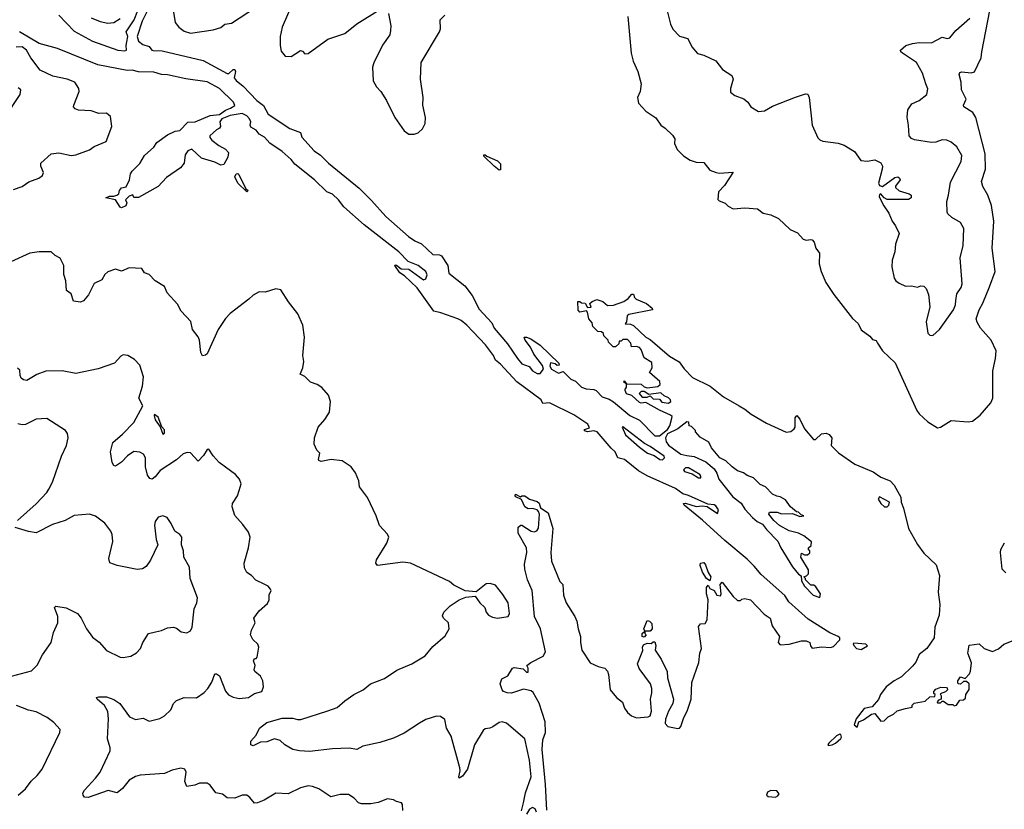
# Model space of a CAD drawing. Extents: x 2056909 to 2160450, y 827444 to 1016825.
# Tile 124 of 256: x 2108478 to 2114922, y 895143 to 900315. Entities that reach past the tile are written whole.
import ezdxf

# ---------------------------------------------------------------- set-up
doc = ezdxf.new("R2010")
doc.units = 0

msp = doc.modelspace()

# ---------------------------------------------------------------- linework, layer by layer
at = {"layer": '0CON10XD'}
for points in [[(2109353.3, 900456.7), (2109278.5, 900305), (2109246.4, 900205), (2109255, 900174.4), (2109282.9, 900152.9), (2109325, 900138.8), (2109343.3, 900115), (2109352.1, 900112.1), (2109411.2, 900111.2), (2109678.1, 900048.1), (2109835, 899962.8), (2109847.7, 899962.3), (2109875, 899989.1), (2109885, 899988.1), (2109889.7, 899975), (2109882.5, 899935), (2109895, 899916.8), (2109939.4, 899879.4), (2110029.8, 899785), (2110072.9, 899752.9), (2110105, 899697.1), (2110245, 899602.1), (2110315, 899575.5), (2110325.3, 899545), (2110404.8, 899455), (2110446.5, 899426.5), (2110498.2, 899375), (2110700.7, 899210.7), (2110781.2, 899131.2), (2110875.3, 899025), (2111023.5, 898895), (2111065, 898866.2), (2111107.3, 898847.3), (2111182.7, 898777.3), (2111225, 898775.5), (2111239.1, 898769.1), (2111280.4, 898705), (2111286.8, 898655), (2111392, 898572), (2111438.7, 898508.7), (2111485, 898419.7), (2111568.7, 898328.7), (2111583.1, 898295), (2111671.2, 898191.2), (2111735, 898095.5), (2111765, 898060.8), (2111812.5, 898042.5), (2111834.4, 898015), (2111865, 897998), (2111885, 897997.5), (2111906.7, 898025), (2111900.7, 898050.7), (2111843.8, 898125), (2111820.5, 898170.5), (2111786.7, 898215), (2111780, 898235), (2111795, 898236.2), (2111822.5, 898225), (2111885, 898183.3), (2112007.5, 898065), (2112008.3, 898051.7), (2111995, 898050), (2111981.7, 898061.7), (2111951.7, 898068.3), (2111947.5, 898045), (2111957.5, 898025), (2112005, 898000), (2112035, 898010), (2112085, 897960), (2112115, 897947.5), (2112155, 897907.5), (2112185, 897897.5), (2112235, 897892.5), (2112250, 897885), (2112290, 897845), (2112335, 897830), (2112365, 897812.5), (2112471.7, 897721.7), (2112535, 897692.5), (2112635, 897590), (2112665, 897589.4), (2112718.6, 897631.4), (2112734, 897655), (2112746.7, 897705), (2112747.5, 897715), (2112737.5, 897725), (2112665, 897756.7), (2112577, 897807), (2112545, 897802.5), (2112535, 897807.5), (2112485, 897852.5), (2112450, 897865), (2112440, 897885), (2112440, 897895), (2112450, 897905), (2112450, 897930), (2112431.7, 897941.7), (2112435, 897950), (2112450, 897930), (2112545, 897927.5), (2112565, 897910), (2112585, 897902.5), (2112655, 897912.5), (2112670, 897925), (2112667.5, 897945), (2112600, 898005), (2112617.5, 898035), (2112615, 898070), (2112565, 898100), (2112546.2, 898155), (2112535, 898166.7), (2112515, 898173.3), (2112481.7, 898171.7), (2112477, 898197), (2112455, 898220), (2112425, 898220), (2112415, 898210), (2112401.7, 898208.3), (2112398.3, 898191.7), (2112378.3, 898171.7), (2112361.7, 898171.7), (2112331.7, 898201.7), (2112330, 898215), (2112300, 898245), (2112298.3, 898258.3), (2112285, 898270), (2112261.7, 898271.7), (2112230, 898305), (2112225, 898330), (2112202.5, 898355), (2112195, 898400), (2112187.5, 898407.5), (2112145, 898400), (2112133, 898413), (2112131.7, 898468.3), (2112145, 898470), (2112155, 898460), (2112178.3, 898458.3), (2112195, 898430), (2112218.3, 898431.7), (2112210, 898455), (2112225, 898470), (2112255, 898482.5), (2112295, 898470), (2112325, 898443.3), (2112365, 898446), (2112431.4, 898468.6), (2112461.2, 898488.8), (2112485, 898517.5), (2112495, 898517.5), (2112502.5, 898495), (2112512.5, 898485), (2112580, 898455), (2112617.5, 898425), (2112620, 898415), (2112465, 898383.8), (2112453.3, 898375), (2112450, 898335), (2112441.7, 898321.7), (2112475, 898320), (2112495, 898311.2), (2112575.7, 898235.7), (2112605, 898219.2), (2112731.7, 898111.7), (2112795, 898074.4), (2112827.6, 898027.6), (2112881.3, 897971.3), (2112996.2, 897915), (2113085, 897844), (2113186.7, 897785), (2113225, 897764), (2113265, 897730.8), (2113365, 897672.9), (2113495, 897613.8), (2113525, 897616.7), (2113547.5, 897635), (2113552.5, 897645), (2113553.6, 897706.4), (2113565, 897722.5), (2113585, 897697.5), (2113614.2, 897634.2), (2113672.5, 897565), (2113687.5, 897565), (2113725, 897601.2), (2113756.2, 897606.2), (2113775, 897597.5), (2113793.3, 897575), (2113790, 897525), (2113837.8, 897477.8), (2113945, 897402.9), (2114063.4, 897353.4), (2114115, 897318), (2114175, 897294), (2114202, 897265), (2114245, 897187.5), (2114246.7, 897155), (2114262.5, 897115), (2114295, 896981.2), (2114355, 896876.2)], [(2110271.2, 900445), (2110194.7, 900265), (2110183.1, 900205), (2110183.3, 900145), (2110188.8, 900108.8), (2110216.1, 900076.1), (2110255, 900072.9), (2110315, 900113.1), (2110329.5, 900109.5), (2110345, 900091.2), (2110365, 900092.9), (2110495, 900187.1), (2110605, 900224.3), (2110685, 900288.6), (2110835, 900380.8)], [(2108734.7, 900345), (2108835, 900240), (2108955, 900174.2), (2109120, 900115), (2109165, 900110), (2109177.8, 900115), (2109173.8, 900145), (2109179.8, 900170.2), (2109185.3, 900205), (2109175.6, 900235), (2109227.7, 900315), (2109250.3, 900375)], [(2109484.3, 900365), (2109495, 900296.7), (2109518.6, 900265), (2109555, 900238.9), (2109595, 900227.5), (2109745, 900249.4), (2109795, 900262.9), (2109821.2, 900285), (2109865, 900293.1), (2110021.4, 900395)], [(2112458, 900335), (2112480.8, 900095), (2112492.7, 900042.7), (2112523.8, 899975), (2112546, 899895), (2112538.8, 899845), (2112521.2, 899805), (2112528.3, 899768.3), (2112576.7, 899715), (2112641.7, 899671.7), (2112674, 899624), (2112702.5, 899605), (2112749.5, 899559.5), (2112766.2, 899535), (2112763.9, 899503.9), (2112780, 899465), (2112822.7, 899422.7), (2112865.8, 899395.8), (2112905, 899381.2), (2112955, 899378.8), (2112995, 899330), (2113036.4, 899313.6), (2113055, 899308.8), (2113146.7, 899316.7), (2113090.3, 899229.7), (2113052.3, 899187.7), (2113047, 899137), (2113055, 899127.5), (2113095, 899112.5), (2113115, 899092.5), (2113147, 899077), (2113225, 899083.3), (2113305.9, 899075.9), (2113345, 899047.5), (2113395, 899036.2), (2113445, 899013.3), (2113520.9, 898940.9), (2113568.8, 898918.8), (2113605, 898878), (2113625, 898871.2), (2113655, 898876.2), (2113665, 898872.5), (2113678.3, 898858.3), (2113689.3, 898819.3), (2113713.3, 898785), (2113710, 898715), (2113723.8, 898665), (2113755, 898592.5), (2113805.9, 898515.9), (2113928.3, 898358.3), (2113966.7, 898325), (2113984.4, 898284.4), (2114041.2, 898241.2), (2114059.3, 898219.3), (2114083, 898213), (2114093.3, 898195), (2114125, 898146.2), (2114207.3, 898067.3), (2114350, 897755), (2114364.1, 897734.1), (2114421.2, 897681.2), (2114485, 897642), (2114505, 897646), (2114575, 897690), (2114685, 897680), (2114715, 897686), (2114765, 897724.3), (2114834.6, 897805.4), (2114847.1, 897835), (2114847.3, 898015), (2114865.4, 898095.4), (2114868.9, 898145), (2114835.4, 898215), (2114766.9, 898295), (2114743.8, 898333.8), (2114738.9, 898355), (2114756.9, 898415), (2114782.6, 898457.4), (2114825, 898564), (2114862.5, 898665), (2114841.7, 898818.3), (2114853.5, 898995), (2114837.7, 899097.7), (2114814.5, 899165), (2114782.4, 899222.4), (2114773.6, 899255), (2114799.3, 899335), (2114796.6, 899436.6), (2114736.9, 899675), (2114716.5, 899706.5), (2114658.1, 899745), (2114655.7, 899755), (2114672.9, 899795), (2114642.5, 899855), (2114640.8, 899905), (2114625.8, 899955), (2114631.5, 899968.5), (2114645, 899973.1), (2114705, 899967.1), (2114726.9, 899973.1), (2114770.8, 900065), (2114776.1, 900105), (2114826.5, 900375)], [(2112718.1, 900365), (2112737.5, 900285), (2112753.4, 900253.4), (2112795.9, 900205.9), (2112851.7, 900191.7), (2112878.1, 900138.1), (2112914.5, 900094.5), (2112955, 900082), (2113034.4, 900044.4), (2113078.8, 899988.8), (2113139.5, 899949.5), (2113146.7, 899925), (2113130, 899865), (2113129.3, 899839.3), (2113158.3, 899818.3), (2113217.3, 899797.3), (2113243.3, 899775), (2113264.1, 899744.1), (2113314.2, 899714.2), (2113351.7, 899718.3), (2113405, 899748), (2113555, 899807.5), (2113620.7, 899829.3), (2113636.1, 899826.1), (2113646.1, 899806.1), (2113664, 899625), (2113701.7, 899541.7), (2113715, 899527.5), (2113735, 899520), (2113835, 899506.7), (2113875, 899493.3), (2113941.2, 899451.2), (2113982.3, 899392.3), (2114025, 899388.8), (2114075, 899396.2), (2114115, 899376.7), (2114124, 899355), (2114123.1, 899335), (2114099.5, 899245), (2114105, 899229.2), (2114125, 899222), (2114205, 899282), (2114225, 899286.2), (2114237.3, 899277.3), (2114241.2, 899265), (2114210, 899225), (2114210, 899215), (2114233, 899193), (2114300, 899175), (2114312.5, 899165), (2114312.5, 899147.5), (2114295, 899137.5), (2114155, 899136.7), (2114135, 899148.8), (2114115, 899173.3), (2114105, 899170), (2114103.8, 899155), (2114134.7, 899095), (2114167.4, 899047.4), (2114188.9, 898995), (2114210.5, 898965), (2114233.3, 898915), (2114210, 898845), (2114206.2, 898795), (2114189.3, 898740.7), (2114186.7, 898695), (2114202.3, 898622.3), (2114213.3, 898605), (2114235, 898588.8), (2114275, 898570), (2114315, 898572.5), (2114355, 898563.3), (2114375, 898572.5), (2114395, 898570), (2114410, 898555), (2114425.8, 898515.8), (2114435.7, 898435), (2114410, 898335), (2114421.7, 898261.7), (2114435, 898248.8), (2114455, 898246), (2114498.8, 898285), (2114590.6, 898415), (2114603.7, 898446.3), (2114605.4, 898475), (2114611.7, 898518.3), (2114638.9, 898561.1), (2114646.9, 898585), (2114633.6, 898755), (2114651.9, 898835), (2114656.6, 898946.6), (2114636.6, 898986.6), (2114579.1, 899019.1), (2114553.4, 899043.4), (2114547.5, 899055), (2114545.6, 899125), (2114557.7, 899165), (2114569.6, 899250.4), (2114639.4, 899385), (2114644.4, 899424.4), (2114612.1, 899482.1), (2114573.6, 899513.6), (2114545, 899525.7), (2114515, 899528.1), (2114475, 899513.1), (2114445, 899510.6), (2114335, 899528), (2114315, 899536.2), (2114298.8, 899555), (2114296.2, 899625), (2114286.1, 899676.1), (2114291.2, 899725), (2114316.1, 899763.9), (2114365, 899785.8), (2114414.3, 899825), (2114421.7, 899861.7), (2114409.4, 899895), (2114387.5, 899965), (2114346.9, 900035), (2114256, 900095), (2114244, 900105), (2114243.8, 900115), (2114277.5, 900145), (2114321.7, 900158.3), (2114365, 900165.6), (2114446.1, 900163.9), (2114515, 900199.4), (2114547.7, 900192.3), (2114565, 900196), (2114604.3, 900245), (2114696.4, 900325)], [(2108946.5, 900326.5), (2109005, 900302.2), (2109055, 900292.4), (2109095, 900295.9), (2109135, 900322.5)], [(2110891.2, 900355), (2110907.1, 900275), (2110905.8, 900245), (2110900, 900215), (2110852.4, 900147.6), (2110795, 900033.3), (2110787, 900003), (2110790.6, 899915), (2110812.9, 899875), (2110842, 899845), (2110879.2, 899785), (2110933.4, 899673.4), (2110995, 899586.2), (2111025, 899564.2), (2111060, 899565), (2111085, 899573.8), (2111115, 899600), (2111131.4, 899635), (2111134.3, 899675), (2111117.1, 899755), (2111118.1, 899805), (2111100.6, 899925), (2111105.6, 900035), (2111226.2, 900235), (2111232, 900255), (2111230, 900315), (2111260, 900345)], [(2112877, 895973), (2112923.3, 896105), (2112930, 896165), (2112940, 896195), (2112920.7, 896339.3), (2112933, 896357), (2112965, 896360), (2112976.4, 896383.6), (2112983.3, 896515), (2112973.9, 896553.9), (2112972.5, 896595), (2112985, 896610), (2112995, 896590), (2113022.5, 896575), (2113040, 896545), (2113065, 896540), (2113070, 896555), (2113062.5, 896615), (2113075, 896630), (2113147, 896537), (2113175, 896510), (2113195, 896510), (2113205, 896520), (2113225, 896522.5), (2113260, 896515), (2113350.7, 896420.7), (2113390, 896395), (2113402.5, 896345), (2113450, 896275), (2113442.5, 896235), (2113455, 896220), (2113515, 896223.8), (2113595, 896246.7), (2113625, 896246.7), (2113650, 896235), (2113653, 896213), (2113665, 896197.5), (2113725, 896207.5), (2113785, 896202.5), (2113805, 896210), (2113846.2, 896253.8), (2113845.8, 896265), (2113835.8, 896275), (2113779.3, 896299.3), (2113638.3, 896388.3), (2113512, 896502), (2113485, 896542.5), (2113330, 896680), (2113285.9, 896735.9), (2113240.3, 896780.3), (2113093.1, 896903.1), (2112947.1, 897037.1), (2112826.7, 897135), (2112822.5, 897145), (2112835, 897148.8), (2112905, 897126), (2112945, 897131.2), (2112976.4, 897126.4), (2113045, 897080), (2113050.8, 897105), (2113035, 897130.6), (2113022.7, 897137.3), (2112981.2, 897141.2), (2112855, 897198.9), (2112818.1, 897208.1), (2112770, 897245), (2112585, 897328.1), (2112528.9, 897358.9), (2112437.1, 897435), (2112392.9, 897445), (2112375.5, 897485), (2112348.4, 897508.4), (2112257.1, 897615), (2112235, 897622.5), (2112195, 897616.2), (2112175, 897621.2), (2112175, 897630), (2112208.1, 897641.9), (2112196.8, 897665), (2112105, 897726.6), (2111945, 897804.2), (2111901.7, 897801.7), (2111892, 897825), (2111732.4, 897942.4), (2111625, 898059.6), (2111591.4, 898085), (2111578.6, 898115), (2111526.5, 898185), (2111405, 898312.9), (2111366.7, 898345), (2111344.6, 898355), (2111235, 898394.9), (2111188.2, 898405), (2111078.8, 898558.8), (2110997.1, 898637.1), (2110965, 898656), (2110932.5, 898705), (2110935, 898710), (2110945, 898706.7), (2110975, 898683.8), (2111025, 898681.2), (2111121.4, 898611.4), (2111135, 898618), (2111145, 898643.3), (2111135.9, 898665), (2111085.3, 898705), (2111020.6, 898730.6), (2110960, 898795), (2110732.1, 898972.1), (2110599.2, 899089.2), (2110565, 899135.5), (2110525, 899171.9), (2110487.8, 899187.8), (2110407.7, 899265), (2110278.1, 899368.1), (2110255, 899398.9), (2110195, 899452.5), (2110115.5, 899505.5), (2110079.2, 899545), (2110045.4, 899565.4), (2110025, 899592.2), (2109990.5, 899610.5), (2109986, 899625), (2109989.6, 899645), (2109981.1, 899665), (2109965, 899685.7), (2109935, 899700), (2109855, 899687), (2109801.4, 899665), (2109787.3, 899645), (2109791.4, 899615), (2109786, 899605), (2109765, 899594.2), (2109723.3, 899555), (2109722.3, 899542.3), (2109735.8, 899525.8), (2109780.3, 899490.3), (2109825, 899465.8), (2109844.2, 899445), (2109839.1, 899415), (2109815, 899366.5), (2109795, 899363.1), (2109755, 899382.5), (2109668.8, 899408.8), (2109605, 899467.5), (2109577.5, 899455), (2109560.7, 899429.3), (2109553.3, 899375), (2109531.2, 899345), (2109438.7, 899281.3), (2109385, 899222.5), (2109255, 899150), (2109225, 899150), (2109217.5, 899167.5), (2109195, 899160), (2109171.2, 899135), (2109180, 899115), (2109172.5, 899095), (2109145, 899083.3), (2109135, 899086.7), (2109105, 899136), (2109041.7, 899148.3), (2109065, 899159.2), (2109095, 899158), (2109113.3, 899165), (2109126.2, 899175), (2109130, 899195), (2109145, 899212.5), (2109175, 899220), (2109196.2, 899265), (2109203.3, 899305), (2109215, 899322.5), (2109265, 899372.5), (2109294.1, 899425.9), (2109355, 899480), (2109375, 899510), (2109445, 899561.2), (2109495, 899583.8), (2109525, 899588.8), (2109577.3, 899642.7), (2109626.2, 899645), (2109725, 899687.8), (2109785, 899693.7), (2109825, 899723), (2109857.5, 899735), (2109885, 899753.3), (2109877.9, 899775), (2109785.3, 899865), (2109705, 899907.3), (2109565, 899927), (2109445, 899954.1), (2109405, 899956.2), (2109355, 899971.9), (2109255, 899974.4), (2109215, 899984), (2109181.9, 899981.9), (2108989.6, 900019.6), (2108726.3, 900126.3), (2108605, 900157.9), (2108476.2, 900236.2)], [(2108436.9, 899203.1), (2108495, 899223.1), (2108537.7, 899252.3), (2108602.7, 899277.3), (2108626.2, 899295), (2108633.8, 899315), (2108615.7, 899355), (2108616.9, 899375), (2108684.4, 899435.6), (2108735, 899441.9), (2108815, 899425.6), (2108845, 899430.6), (2108935, 899461.4), (2108965, 899484.4), (2109043.9, 899516.1), (2109080.4, 899615), (2109071.5, 899681.5), (2109045, 899703.3), (2108995, 899700.4), (2108945, 899717.8), (2108862.9, 899722.9), (2108841.1, 899731.1), (2108830, 899745), (2108831.2, 899755), (2108867.5, 899845), (2108864, 899865), (2108838.6, 899905), (2108788, 899925), (2108695, 899944.1), (2108611.2, 899985), (2108550.5, 900065), (2108523.1, 900115), (2108495, 900137.6), (2108454.4, 900135)], [(2108383, 899677), (2108481.2, 899825), (2108486.2, 899855), (2108468.8, 899868.8)], [(2111615, 899330), (2111582.5, 899355), (2111515, 899420), (2111515, 899430), (2111525, 899430), (2111535, 899420), (2111605, 899390), (2111625, 899370), (2111625, 899332.5), (2111615, 899330)], [(2109965, 899187.5), (2109905, 899244.3), (2109885.6, 899285), (2109895, 899304.3), (2109905, 899306.9), (2109911.4, 899301.4), (2109958, 899208), (2109972.5, 899195), (2109965, 899187.5)], [(2111762.4, 895132.4), (2111774.7, 895185.3), (2111788.5, 895251.5), (2111824.7, 895355), (2111814.6, 895465), (2111783.3, 895605), (2111665, 895706), (2111635, 895716.7), (2111615, 895711.2), (2111575, 895683.8), (2111555, 895674), (2111525, 895670), (2111510.9, 895659.1), (2111453.5, 895565), (2111408.6, 895405), (2111375, 895358.8), (2111355, 895347.5), (2111351.2, 895355), (2111360, 895395), (2111357.8, 895415), (2111301.4, 895621.4), (2111271.4, 895675), (2111261.3, 895731.3), (2111231.7, 895751.7), (2111205, 895753.1), (2111135, 895731.5), (2111094, 895706), (2110995, 895642.5), (2110925, 895608.9), (2110835, 895580), (2110724.3, 895555.7), (2110685, 895534), (2110635, 895542.5), (2110525, 895538.9), (2110375, 895521.5), (2110310, 895525), (2110265, 895534), (2110213.8, 895565), (2110182.7, 895592.7), (2110145, 895604), (2110094.5, 895585.5), (2110055, 895581.5), (2110005, 895557.8), (2109991.4, 895565), (2109991.5, 895588.5), (2110025, 895627.5), (2110047.5, 895675), (2110095, 895712), (2110195, 895739.4), (2110265, 895739.5), (2110295, 895731.1), (2110318, 895732), (2110495, 895787.8), (2110555, 895808.6), (2110605, 895854.2), (2110665, 895895.8), (2110725, 895925.8), (2110774.5, 895965.5), (2110865, 896000), (2110946.6, 896053.4), (2111045, 896095.6), (2111132.4, 896147.6), (2111180.9, 896209.1), (2111262, 896278), (2111289.2, 896325), (2111284, 896365), (2111252.5, 896395), (2111245, 896410), (2111253.8, 896435), (2111295, 896476.2), (2111355, 896514.3), (2111397.3, 896532.7), (2111458.8, 896538.8), (2111488.8, 896495), (2111521.2, 896465), (2111531.2, 896435), (2111546.7, 896415), (2111572, 896402), (2111604.3, 896395.7), (2111674.2, 896405.8), (2111684.1, 896425.9), (2111675.7, 896494.3), (2111640.2, 896550.2), (2111591.3, 896611.3), (2111557.3, 896622.7), (2111531.4, 896618.6), (2111465, 896567.5), (2111393.6, 896573.6), (2111320.3, 896610.3), (2111290, 896635), (2111035, 896755.8), (2110985, 896762.5), (2110819.3, 896739.3), (2110808.8, 896755), (2110812.7, 896777.3), (2110880, 896885), (2110893.3, 896925), (2110886.2, 896945), (2110832.1, 897002.1), (2110811.2, 897065), (2110754, 897185), (2110702.5, 897255), (2110698.6, 897295), (2110676.4, 897346.4), (2110648, 897385), (2110587.5, 897425), (2110515.9, 897434.1), (2110452, 897422), (2110436.7, 897426.7), (2110432.5, 897435), (2110442.5, 897475), (2110423.3, 897495), (2110404.2, 897534.2), (2110407, 897577), (2110432, 897645), (2110476, 897695), (2110505.8, 897745), (2110512.5, 897815), (2110498, 897855), (2110456, 897905), (2110425, 897925.8), (2110380.3, 897940.3), (2110345, 897978.8), (2110313.8, 897993.8), (2110331.2, 898035), (2110337.5, 898075), (2110331.2, 898115), (2110341.2, 898235), (2110331.2, 898315), (2110298.3, 898388.3), (2110236.4, 898466.4), (2110186.4, 898546.4), (2110155, 898552.5), (2110085, 898530), (2110045, 898533.3), (2110005, 898511.2), (2109976.8, 898483.2), (2109855, 898390), (2109825, 898356.7), (2109777.5, 898285), (2109705, 898126.7), (2109695, 898116.7), (2109675, 898113.3), (2109664, 898135), (2109653.8, 898215), (2109645, 898237.5), (2109608.8, 898285), (2109598.8, 898338.8), (2109534, 898405), (2109511.7, 898451.7), (2109443.8, 898525), (2109425, 898567.5), (2109365, 898603.8), (2109325, 898646.2), (2109295, 898656.7), (2109276.2, 898686.2), (2109195, 898688.8), (2109145, 898666.7), (2109105, 898681.4), (2109055, 898662.9), (2109035.6, 898645), (2109015, 898611.8), (2108965, 898586.9), (2108928.2, 898511.8), (2108895, 898473.8), (2108875, 898463.8), (2108830.7, 898470.7), (2108815, 898520), (2108785, 898540), (2108778.8, 898605), (2108766.2, 898645), (2108766.2, 898705), (2108743, 898753), (2108709.3, 898769.3), (2108683.6, 898793.6), (2108605, 898794), (2108545, 898785.6), (2108418.8, 898728.8)], [(2109475, 895399.6), (2109425, 895377.7), (2109267.4, 895367.4), (2109235, 895357.5), (2109195, 895332.9), (2109150.5, 895279.5), (2109115, 895250), (2109055.8, 895265.8), (2108925, 895219.2), (2108903, 895223), (2108893.3, 895235), (2108891.7, 895248.3), (2108901.2, 895268.8), (2108975, 895345.7), (2109003.6, 895385), (2109069.4, 895525), (2109070, 895545), (2109052.2, 895605), (2109060, 895735), (2109053.6, 895783.6), (2109032.8, 895822.8), (2108985, 895863.3), (2108980, 895875), (2108995, 895880), (2109045, 895879.2), (2109095, 895862.5), (2109134.2, 895835), (2109197.5, 895747.5), (2109235, 895730), (2109285, 895738.8), (2109325, 895720.8), (2109395, 895738), (2109425.6, 895754.4), (2109466.6, 895793.4), (2109485, 895836.7), (2109504.1, 895855.9), (2109555, 895874.3), (2109635, 895873.8), (2109685, 895908.8), (2109709.2, 895935), (2109734.6, 895975), (2109755, 896030), (2109765, 896031.2), (2109785, 896018), (2109825, 895917.5), (2109845, 895892.9), (2109875, 895877.1), (2109915, 895868.6), (2109975, 895875.8), (2110015, 895900.8), (2110063.3, 895915), (2110073.8, 895945), (2110068.8, 895985), (2110054.2, 896014.2), (2110015.8, 896045), (2110013, 896057), (2110020, 896085), (2110007.5, 896115), (2110015, 896130), (2110025, 896130), (2110031.7, 896138.3), (2110043.3, 896205), (2110036.7, 896225), (2110003.3, 896255), (2109988.8, 896285), (2109994.2, 896315.8), (2110020, 896365), (2110010, 896395), (2110045, 896443.3), (2110098.8, 896491.2), (2110111.2, 896515), (2110111.7, 896548.3), (2110123.3, 896575), (2110120, 896585), (2110105, 896603.8), (2110077.1, 896617.1), (2110023.6, 896643.6), (2109994.3, 896674.3), (2109965, 896693.8), (2109950, 896725), (2109946.2, 896755), (2109976, 896855), (2109986.7, 896925), (2109975, 896957.5), (2109938.8, 897008.8), (2109885, 897067.5), (2109867.5, 897125), (2109870, 897145), (2109903.3, 897195), (2109915, 897230), (2109926.7, 897275), (2109916.2, 897305), (2109890, 897335), (2109784.3, 897414.3), (2109745, 897457.5), (2109715, 897502.5), (2109705, 897500), (2109680.3, 897459.7), (2109645, 897422.5), (2109595, 897478), (2109575, 897480), (2109548.7, 897471.3), (2109505, 897431.4), (2109397.6, 897362.4), (2109365, 897320), (2109345, 897306.2), (2109330.5, 897310.5), (2109315, 897332.5), (2109300.8, 897385), (2109302, 897445), (2109288.3, 897468.3), (2109265, 897481.9), (2109225, 897485.6), (2109183, 897457), (2109145, 897416.7), (2109105, 897390), (2109094.4, 897394.4), (2109083.6, 897413.6), (2109072.5, 897485), (2109088, 897545), (2109150.9, 897599.1), (2109224.6, 897675.4), (2109283.3, 897785), (2109257.1, 897835), (2109280.8, 897915), (2109288.8, 897975), (2109265, 898051.2), (2109228.7, 898088.7), (2109185, 898114.4), (2109155, 898120), (2109138.8, 898111.2), (2109097.5, 898065), (2108992.3, 898027.7), (2108845, 897998), (2108755, 898015.8), (2108648, 898012), (2108589.7, 897990.3), (2108525, 897950.8), (2108502.5, 897955), (2108487, 897967), (2108480, 897985), (2108478.8, 898018.8), (2108462.7, 898032.7)], [(2112725, 897803.3), (2112740, 897815), (2112737.5, 897825), (2112725, 897837.5), (2112695, 897850), (2112675, 897870), (2112595, 897860), (2112565, 897880), (2112545, 897880), (2112533, 897867), (2112553, 897843), (2112585, 897842.5), (2112605, 897850), (2112625, 897832.5), (2112665, 897830), (2112680.5, 897810.5), (2112725, 897803.3)], [(2109415, 897600), (2109425, 897606.7), (2109425, 897628), (2109407.7, 897647.7), (2109385, 897712), (2109361.2, 897728.8), (2109357.5, 897722.5), (2109364.1, 897694.1), (2109397, 897647), (2109415, 897600)], [(2108462.5, 897035), (2108585.4, 897144.6), (2108655, 897218), (2108669.3, 897240.7), (2108691.9, 897285), (2108751.4, 897455), (2108784.3, 897525), (2108794, 897575), (2108790, 897605), (2108776.7, 897625), (2108655, 897702), (2108585, 897699.2), (2108516.3, 897663.7), (2108495, 897660.5), (2108465, 897668.1)], [(2113715, 896530), (2113720, 896555), (2113689.3, 896599.3), (2113675, 896610), (2113655, 896610), (2113620, 896645), (2113620, 896655), (2113610, 896665), (2113628.3, 896671.7), (2113640, 896685), (2113641.7, 896711.7), (2113590, 896795), (2113595, 896820), (2113615, 896810), (2113635, 896810), (2113648.3, 896821.7), (2113650, 896835), (2113641.7, 896841.7), (2113640, 896855), (2113658.3, 896871.7), (2113660, 896895), (2113610, 896935), (2113575, 896952.5), (2113515, 896967.5), (2113451.7, 897001.7), (2113413.6, 897033.6), (2113380, 897075), (2113385, 897090), (2113435, 897090), (2113465, 897077.5), (2113535, 897080), (2113585, 897060), (2113610, 897065), (2113591.7, 897071.7), (2113575, 897090), (2113561.7, 897091.7), (2113523.6, 897123.6), (2113489.3, 897169.3), (2113455, 897190), (2113433, 897193), (2113405, 897207.5), (2113360, 897255), (2113325, 897270), (2113280, 897315), (2113238.3, 897328.3), (2113215, 897347.5), (2113175, 897360), (2113140, 897385), (2113100, 897425), (2113060, 897445), (2113005, 897510), (2112988.3, 897548.3), (2112930.7, 897580.7), (2112900, 897615), (2112900, 897625), (2112875, 897650), (2112860, 897655), (2112858.3, 897678.3), (2112845, 897680), (2112785.6, 897634.4), (2112717.1, 897602.9), (2112705.6, 897575), (2112708.9, 897548.9), (2112725, 897528.9), (2112805, 897469.6), (2112845, 897459.3), (2112892.7, 897452.7), (2112969.6, 897419.6), (2113022.7, 897372.7), (2113041.6, 897345), (2113054.7, 897305), (2113145, 897189.2), (2113198.9, 897148.9), (2113225, 897107.8), (2113275, 897054.1), (2113305, 897026.9), (2113340, 897010), (2113365, 896975.8), (2113440, 896900), (2113460.5, 896855), (2113535, 896731.4), (2113575, 896684), (2113592.5, 896672.5), (2113595, 896640), (2113615, 896604.2), (2113671.2, 896545), (2113715, 896530)], [(2112685, 897431.4), (2112698.8, 897445), (2112695, 897456.2), (2112605, 897520), (2112568.3, 897538.3), (2112425, 897647.5), (2112420, 897645), (2112442.9, 897595), (2112535, 897514.6), (2112587.5, 897475), (2112629.5, 897459.5), (2112666.7, 897435), (2112685, 897431.4)], [(2112935, 897314), (2112936, 897325), (2112928.8, 897335), (2112855, 897379.2), (2112835, 897380), (2112822.8, 897367.2), (2112829.2, 897355), (2112879.5, 897339.5), (2112920, 897315), (2112935, 897314)], [(2111928.2, 895138.2), (2111919.6, 895305), (2111897.1, 895535), (2111902.7, 895597.3), (2111918.8, 895645), (2111916.4, 895716.4), (2111878.8, 895838.8), (2111837.9, 895907.9), (2111825, 895918), (2111775, 895930), (2111696, 895904), (2111667.5, 895905), (2111645, 895914.5), (2111636, 895925), (2111622.5, 895965), (2111633.6, 895996.4), (2111673, 896017), (2111703.6, 896066.4), (2111715, 896072.5), (2111772.5, 896062.5), (2111795, 896040), (2111805, 896040), (2111806.4, 896066.4), (2111797.5, 896085), (2111822.5, 896105), (2111903.6, 896146.4), (2111919.5, 896175), (2111887.3, 896325), (2111847.7, 896405), (2111832.5, 896575), (2111801.4, 896645), (2111784.3, 896715), (2111781.7, 896748.3), (2111797.5, 896825), (2111796, 896855), (2111741.2, 896951.2), (2111740, 896990), (2111757, 897003), (2111765, 897003.3), (2111825, 896964.2), (2111845, 896960.8), (2111862.5, 896967.5), (2111872.5, 896985), (2111880, 897075), (2111874.3, 897094.3), (2111864.3, 897104.3), (2111835, 897112.5), (2111805, 897112), (2111785, 897123.3), (2111763, 897173), (2111725, 897190), (2111720, 897195), (2111722.5, 897207.5), (2111755, 897190), (2111763.6, 897196.4), (2111785, 897196.7), (2111814.1, 897174.1), (2111865, 897160), (2111877, 897147), (2111887.5, 897117.5), (2111936, 897085), (2111967.7, 896982.3), (2111954, 896825), (2111958.8, 896768.8), (2112013.3, 896635), (2112032.5, 896615), (2112036.7, 896545), (2112053.8, 896495), (2112111.2, 896405), (2112124, 896375), (2112132, 896325), (2112149.2, 896275), (2112148.1, 896235), (2112157.1, 896185), (2112211.9, 896101.9), (2112265, 896078.8), (2112308.3, 896068.3), (2112325, 896047.5), (2112331.2, 896025), (2112342, 895925), (2112384.3, 895875), (2112424.2, 895844.2), (2112436.5, 895805), (2112455, 895777.1), (2112482, 895755), (2112515, 895742.7), (2112591.9, 895748.1), (2112605, 895754), (2112612, 895785), (2112606, 895865), (2112615.8, 895905), (2112614.2, 895935), (2112605.6, 895965.6), (2112533.3, 896065), (2112521.2, 896095), (2112556.4, 896183.6), (2112553.3, 896205), (2112560, 896220), (2112585, 896230), (2112611.7, 896228.3), (2112625, 896240), (2112635, 896240), (2112642.5, 896215), (2112637.5, 896185), (2112676.1, 896126.1), (2112716.2, 896045), (2112716.7, 896005), (2112756, 895865), (2112752, 895835), (2112724, 895785), (2112705, 895732.5), (2112702.9, 895705), (2112720, 895685), (2112785, 895672.9), (2112795.8, 895674.2), (2112804, 895685), (2112823.8, 895745), (2112847.5, 895785), (2112873.3, 895865), (2112877, 895973)], [(2114155, 897123.8), (2114166.7, 897135), (2114170, 897155), (2114105, 897190), (2114097.5, 897175), (2114113.8, 897145), (2114137.5, 897125), (2114155, 897123.8)], [(2108425, 896015.7), (2108555, 896050), (2108593, 896087), (2108628, 896155), (2108684, 896235), (2108699.2, 896300.8), (2108728, 896365), (2108728.1, 896405), (2108706.2, 896463.8), (2108715, 896473.8), (2108781.7, 896461.7), (2108856.7, 896425), (2108881.2, 896395), (2108915.6, 896325.6), (2108955, 896271.2), (2108997, 896237), (2109045, 896183.8), (2109135, 896138.8), (2109155, 896136.2), (2109205, 896146.2), (2109241.7, 896168.3), (2109268.8, 896195), (2109284, 896235), (2109321.4, 896295), (2109366, 896306), (2109405.7, 896314.3), (2109445, 896332), (2109485, 896336.2), (2109505, 896330), (2109535, 896306.2), (2109570.7, 896299.3), (2109595, 896312.5), (2109606.7, 896335), (2109618.8, 896455), (2109638, 896495), (2109641.7, 896528.3), (2109594.4, 896654.4), (2109588.3, 896728.3), (2109552.5, 896795), (2109550, 896835), (2109536.2, 896875), (2109540, 896925), (2109525, 896943.3), (2109493.3, 896965), (2109470, 897015), (2109442.5, 897055), (2109415, 897066), (2109385, 897056.2), (2109365, 897027.5), (2109360, 897005), (2109370.7, 896910.7), (2109382.5, 896875), (2109334, 896775), (2109305, 896733.8), (2109282.3, 896717.7), (2109246.1, 896713.9), (2109115, 896740), (2109067.7, 896757.7), (2109061.4, 896785), (2109087, 896897), (2109083, 896943), (2109074, 896965), (2109035, 897018), (2108973.2, 897063.2), (2108935, 897076.9), (2108835, 897067.5), (2108775, 897033.5), (2108691.5, 897008.5), (2108585.5, 896954.5), (2108535, 896962.2), (2108447.7, 896987.7)], [(2114355, 896876.2), (2114395, 896820), (2114476.2, 896745), (2114498.8, 896675), (2114488.6, 896565), (2114500.8, 896485), (2114495.8, 896415), (2114466.5, 896335), (2114464, 896265), (2114415, 896196), (2114365, 896156.4), (2114342.4, 896107.6), (2114320.3, 896079.7), (2114248.8, 896011.2), (2114200.4, 895985), (2114149.4, 895945), (2114111.2, 895895), (2114098.3, 895861.7), (2114056.7, 895813.3), (2114005, 895803.3), (2113953.3, 895735), (2113940, 895695), (2113958.3, 895681.7), (2113970, 895715), (2114000.7, 895729.3), (2114053, 895767), (2114075, 895770), (2114115, 895720), (2114135, 895723.3), (2114161.7, 895748.3), (2114197.5, 895765), (2114221.7, 895788.3), (2114275, 895803.3), (2114318.3, 895811.7), (2114320, 895825), (2114333, 895837), (2114405, 895850), (2114435, 895880), (2114468.3, 895881.7), (2114470, 895895), (2114461.7, 895901.7), (2114460, 895915), (2114475, 895930), (2114507, 895943), (2114541.7, 895941.7), (2114548.3, 895938.3), (2114550, 895925), (2114538.3, 895911.7), (2114501.7, 895898.3), (2114510, 895885), (2114510, 895865), (2114491.7, 895858.3), (2114483, 895847), (2114485, 895840), (2114505, 895840), (2114515, 895850), (2114525, 895850), (2114555, 895830), (2114585, 895830), (2114595, 895820), (2114610, 895825), (2114631.7, 895858.3), (2114655, 895860), (2114668.3, 895871.7), (2114670, 895895), (2114691.7, 895928.3), (2114692.5, 895965), (2114675, 895980), (2114655, 895980), (2114635, 895962.5), (2114620, 895965), (2114617.5, 895975), (2114617.5, 895985), (2114635, 896010), (2114665, 896000), (2114695, 896030), (2114701.7, 896048.3), (2114707, 896103), (2114682.5, 896165), (2114691.7, 896218.3), (2114757, 896227), (2114790, 896195), (2114845, 896177.5), (2114885, 896193.3), (2114920, 896225), (2114980.7, 896249.3)], [(2114931.2, 896691.2), (2114907.5, 896715), (2114896.7, 896825), (2114900, 896845), (2114922.7, 896887.3)], [(2112995, 896640), (2112973.6, 896653.6), (2112947.5, 896695), (2112930.7, 896740.7), (2112933.9, 896756.1), (2112955, 896760), (2112966.7, 896745), (2112983, 896693), (2113002.5, 896665), (2112995, 896640)], [(2112565, 896270), (2112552.5, 896275), (2112552.5, 896295), (2112570, 896310), (2112562.5, 896325), (2112585, 896380), (2112600, 896375), (2112615, 896360), (2112617.5, 896325), (2112605, 896310), (2112570, 896310), (2112570, 896295), (2112577.5, 896285), (2112565, 896270)], [(2113985, 896190), (2114025.9, 896214.1), (2114016.7, 896225), (2113938.3, 896231.7), (2113932.5, 896227.5), (2113936.7, 896215), (2113955, 896196.7), (2113985, 896190)], [(2108467.5, 895235), (2108515, 895277.5), (2108552.2, 895327.8), (2108592.9, 895365), (2108624.5, 895405.5), (2108741.2, 895645), (2108742.5, 895665), (2108700.9, 895710.9), (2108656.7, 895745), (2108585, 895781.1), (2108535, 895792.7), (2108457.9, 895822.1)], [(2113770.7, 895560.7), (2113795, 895564), (2113817.5, 895575), (2113853, 895607), (2113857.5, 895615), (2113853, 895633), (2113845, 895636), (2113824.2, 895625), (2113774, 895575), (2113767.5, 895565), (2113770.7, 895560.7)], [(2110986, 895135), (2110983.3, 895175), (2110976.7, 895185), (2110944.2, 895194.2), (2110925, 895204), (2110885, 895211.2), (2110825, 895186.9), (2110775, 895178.8), (2110715, 895178.9), (2110695.7, 895185.7), (2110666.8, 895216.8), (2110628.8, 895238.8), (2110575, 895240.6), (2110515, 895224.5), (2110435, 895277.3), (2110395, 895292.2), (2110365, 895295.5), (2110315, 895284.4), (2110235, 895244.5), (2110155, 895249.2), (2110077.2, 895202.8), (2110035, 895184.2), (2110015, 895182), (2109985, 895220.8), (2109965, 895235.7), (2109935, 895234.3), (2109885, 895216), (2109835, 895217.8), (2109805, 895242.5), (2109761.7, 895251.7), (2109725, 895301.2), (2109705, 895314), (2109655.6, 895314.4), (2109625, 895300.6), (2109571.7, 895291.7), (2109559.4, 895325), (2109566.5, 895385), (2109558, 895405), (2109532.1, 895412.1), (2109475, 895399.6)], [(2113425, 895223.1), (2113439.8, 895230.2), (2113448, 895245), (2113433.3, 895263.3), (2113393.8, 895266.2), (2113372, 895255), (2113366.7, 895235), (2113376, 895226), (2113425, 895223.1)], [(2111860.8, 895125), (2111852.2, 895145), (2111835, 895155.5), (2111815, 895142.9), (2111795, 895110.6)]]:
    msp.add_lwpolyline(points, dxfattribs=at)

doc.saveas('drawing.dxf')
